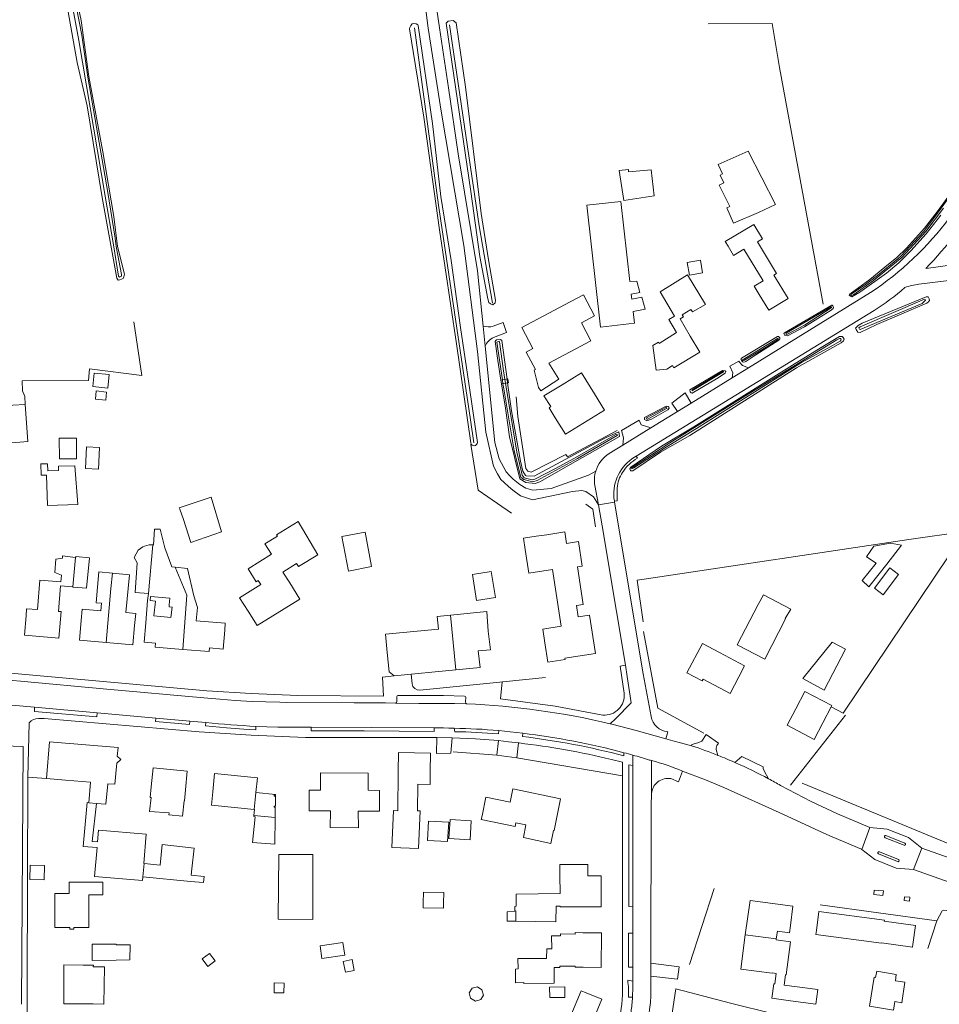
# Model space of a CAD drawing. Extents: x 177628 to 188968, y 384226 to 390673.
# Tile 199 of 256: x 185034 to 185276, y 385147 to 385405. Entities that reach past the tile are written whole.
import ezdxf

# ---------------------------------------------------------------- set-up
doc = ezdxf.new("R2010")
doc.units = 0
for name, color, linetype, lineweight in [('B01_D', 14, 'Continuous', 9), ('B01_F', 14, 'Continuous', 9), ('B01_T', 14, 'Continuous', 9), ('B02_D', 14, 'Continuous', 9), ('B02_F', 14, 'Continuous', 9), ('B02_T', 14, 'Continuous', 9), ('B04_F', 14, 'Continuous', 9), ('B07_D', 14, 'Continuous', 9), ('B11_F', 14, 'Continuous', 9), ('B11_S', 14, 'Continuous', 9), ('B14_F', 14, 'Continuous', 9), ('T01_F', 253, 'Continuous', 9), ('T01_T', 253, 'Continuous', 9), ('T02_F', 253, 'RASTER', 9), ('T03_F', 253, 'Continuous', 9), ('T04_F', 253, 'HAAG', 9), ('T07_F', 253, 'Continuous', 9), ('T09_F', 253, 'Continuous', 9), ('T10_F', 253, 'Continuous', 9), ('T22_F', 253, 'Continuous', 9), ('V00_F', 8, 'Continuous', 9), ('V00_T', 8, 'Continuous', 9), ('V06_F', 8, 'Continuous', 9), ('W01_F', 253, 'Continuous', 9)]:
    doc.layers.add(name, color=color, linetype=linetype, lineweight=lineweight)
doc.linetypes.add('HAAG', pattern='A,4,-1,[5,TOPOCAD.SHX,S=0.35,R=0,X=-0.35,Y=-0.35],-1', length=6)
doc.linetypes.add('RASTER', pattern='A,4,-1,[4,TOPOCAD.SHX,S=0.5,R=0,X=-0.5,Y=0],-1', length=6)

msp = doc.modelspace()

# ---------------------------------------------------------------- linework, layer by layer
at = {"layer": 'B01_D', "linetype": 'Continuous'}
for points in [[(185220.054, 385345.715), (185221.486, 385343.337), (185224.211, 385344.978), (185229.218, 385336.661), (185226.891, 385335.26), (185228.236, 385333.032)], [(185230.165, 385342.945), (185227.765, 385346.925)], [(185184.968, 385306.973), (185181.598, 385312.448), (185176.493, 385309.305)], [(185173.472, 385303.601), (185173.034, 385303.331), (185174.68, 385300.658)], [(185100.207, 385264.865), (185094.018, 385261.023), (185096.119, 385257.638), (185096.677, 385257.984), (185097.359, 385256.884), (185091.778, 385253.424), (185094.003, 385249.886)], [(185166.81, 385266.074), (185167.76, 385259.888), (185173.969, 385260.842), (185176.261, 385245.923), (185171.412, 385245.178), (185171.945, 385241.616)], [(185104.937, 385257.305), (185103.144, 385260.171)], [(185035.72, 385248.7), (185035.867, 385250.534), (185038.747, 385250.3), (185039.376, 385258.052), (185044.888, 385257.605)], [(185044.804, 385256.564), (185044.257, 385249.827), (185044.908, 385249.774), (185044.754, 385247.806)], [(185050.189, 385247.413), (185050.454, 385250.435), (185055.348, 385250.009), (185055.52, 385251.985), (185054.108, 385252.108), (185054.461, 385256.162)], [(185061.917, 385249.547), (185064.522, 385249.321), (185064.238, 385246.129)], [(185217.773, 385239.016), (185224.395, 385235.507), (185222.877, 385232.642)], [(185237.794, 385224.268), (185240.201, 385228.823), (185247.291, 385225.083), (185247.106, 385224.733)], [(185247.106, 385224.733), (185244.899, 385220.543)], [(185133.367, 385197.485), (185133.466, 385207.76)], [(185141.869, 385207.81), (185141.835, 385204.408), (185138.57, 385204.443), (185138.495, 385197.43)], [(185095.607, 385197.842), (185084.383, 385198.982), (185084.744, 385202.451)], [(185095.957, 385201.329), (185095.607, 385197.842)], [(185166.959, 385193.803), (185164.354, 385194.335), (185164.157, 385193.372), (185155.253, 385195.199), (185155.446, 385196.167)], [(185175.924, 385175.764), (185175.924, 385176.536)], [(185181.87, 385172.291), (185175.924, 385172.29), (185175.924, 385172.444)], [(185236.396, 385167.377), (185236.14, 385165.452), (185232.986, 385165.881), (185232.71, 385163.85)], [(185176.033, 385164.653), (185176.036, 385165.136), (185179.888, 385165.115), (185179.89, 385165.482), (185181.87, 385165.468)], [(185232.71, 385163.85), (185232.669, 385163.551)], [(185053.384, 385156.464), (185053.387, 385156.954), (185050.755, 385156.967)], [(185181.955, 385156.378), (185179.938, 385156.393), (185179.94, 385156.666)], [(185178.803, 385143.7), (185181.513, 385150.215), (185182.386, 385149.854)], [(185050.675, 385146.774), (185053.317, 385146.749)]]:
    msp.add_lwpolyline(points, dxfattribs=at)
at = {"layer": 'B01_F', "linetype": 'Continuous'}
for points in [[(185226.788, 385351.406), (185229.074, 385347.688), (185227.765, 385346.925)], [(185210.127, 385322.112), (185207.429, 385326.674), (185208.326, 385327.177), (185207.986, 385327.733), (185210.281, 385329.082), (185210.723, 385328.465), (185214.128, 385330.461), (185209.422, 385338.19)], [(185107.193, 385273.433), (185112.339, 385264.707), (185107.264, 385261.608), (185106.71, 385262.404), (185103.144, 385260.171)], [(185044.804, 385256.564), (185047.996, 385256.247)], [(185067.639, 385252.715), (185067.899, 385254.518)], [(185068.129, 385197.317), (185068.563, 385200.972)], [(185131.804, 385187.874), (185132.224, 385197.522), (185133.367, 385197.485)], [(185138.769, 385187.572), (185139.198, 385197.422), (185138.495, 385197.43)], [(185174.228, 385192.318), (185173.503, 385188.93), (185166.343, 385190.476)], [(185175.924, 385172.444), (185174.887, 385172.424), (185174.864, 385168.321), (185164.303, 385168.492)], [(185176.033, 385164.653), (185173.697, 385164.616)], [(185166.457, 385152.134), (185174.421, 385152.221), (185174.357, 385156.292), (185175.889, 385156.319), (185175.882, 385156.689), (185179.94, 385156.666)]]:
    msp.add_lwpolyline(points, dxfattribs=at)
at = {"layer": 'B01_T', "linetype": 'Continuous'}
for points in [[(185230.165, 385342.945), (185232.781, 385338.595), (185232.081, 385338.174), (185235.816, 385331.964), (185230.721, 385328.9), (185228.236, 385333.032)], [(185210.127, 385322.112), (185212.665, 385317.894), (185205.809, 385313.768), (185205.432, 385314.394), (185203.924, 385313.486), (185201.188, 385313.206), (185200.318, 385319.678)], [(185184.968, 385306.973), (185187.601, 385302.695), (185177.321, 385296.368), (185174.68, 385300.658)], [(185172.418, 385269.985), (185169.649, 385269.567)], [(185172.418, 385269.985), (185177.184, 385270.705), (185177.639, 385267.687), (185180.79, 385268.163), (185181.768, 385261.682), (185180.549, 385261.498), (185181.976, 385251.609), (185180.233, 385251.357), (185180.672, 385248.389), (185183.669, 385248.833), (185185.21, 385238.743), (185177.196, 385237.52), (185177.242, 385237.217), (185172.722, 385236.527), (185171.945, 385241.616)], [(185104.937, 385257.305), (185107.579, 385253.082), (185096.373, 385246.121), (185094.003, 385249.886)], [(185067.168, 385246.831), (185067.639, 385252.715)], [(185068.328, 385252.659), (185069.724, 385252.547)], [(185073.317, 385251.602), (185073.45, 385253.27)], [(185079.735, 385253.898), (185080.697, 385250.904), (185080.413, 385247.347), (185088.017, 385246.741), (185087.872, 385244.907)], [(185157.06, 385244.655), (185156.665, 385249.771), (185147.124, 385248.839)], [(185035.72, 385248.7), (185035.307, 385243.565), (185044.354, 385242.837), (185044.754, 385247.806)], [(185056.765, 385241.651), (185049.739, 385242.264), (185050.189, 385247.413)], [(185067.168, 385246.831), (185066.761, 385241.75), (185069.697, 385241.515), (185069.609, 385240.42), (185076.849, 385239.841)], [(185147.124, 385248.839), (185143.69, 385248.503), (185144.014, 385245.197), (185130.113, 385243.838), (185130.53, 385239.005)], [(185064.238, 385246.129), (185063.794, 385241.038), (185056.765, 385241.651)], [(185076.849, 385239.841), (185083.777, 385239.287), (185083.852, 385240.227), (185087.474, 385239.938), (185087.872, 385244.907)], [(185148.562, 385234.492), (185154.97, 385235.13), (185154.465, 385239.46), (185157.63, 385239.76), (185157.06, 385244.655)], [(185217.773, 385239.016), (185213.306, 385241.385), (185209.243, 385233.722), (185213.279, 385231.582), (185213.522, 385232.04), (185220.575, 385228.301), (185222.877, 385232.642)], [(185132.36, 385232.88), (185131.08, 385233.95), (185130.53, 385239.005)], [(185148.562, 385234.492), (185132.36, 385232.88)], [(185237.794, 385224.268), (185235.518, 385219.949), (185242.615, 385216.209), (185244.899, 385220.543)], [(185059.676, 385211.823), (185059.867, 385214.071), (185041.907, 385215.599), (185041.093, 385205.969)], [(185133.466, 385207.76), (185133.519, 385212.74), (185141.921, 385212.65), (185141.869, 385207.81)], [(185059.522, 385210.011), (185060.593, 385210.914), (185059.676, 385211.823)], [(185059.443, 385209.089), (185059.023, 385204.427), (185057.161, 385204.588), (185056.693, 385199.18), (185054.242, 385199.394)], [(185059.443, 385209.089), (185059.522, 385210.011)], [(185077.579, 385202.993), (185078.057, 385207.867), (185069.088, 385208.746), (185068.6, 385203.773)], [(185041.093, 385205.969), (185046.075, 385205.548)], [(185052.211, 385199.571), (185052.681, 385204.958), (185046.075, 385205.548)], [(185096.053, 385202.277), (185096.448, 385206.174), (185085.236, 385207.31), (185084.744, 385202.451)], [(185110.021, 385197.448), (185110.044, 385202.92), (185113.049, 385202.909), (185113.064, 385207.405), (185125.575, 385207.356), (185125.557, 385202.856), (185128.567, 385202.844), (185128.546, 385197.376), (185122.936, 385197.398)], [(185068.563, 385200.972), (185068.338, 385200.994), (185068.6, 385203.773)], [(185077.579, 385202.993), (185077.308, 385200.114), (185077.208, 385200.123), (185076.817, 385196.091), (185073.213, 385196.441), (185073.26, 385196.929)], [(185155.446, 385196.167), (185156.454, 385201.089), (185162.854, 385199.779), (185163.557, 385203.215), (185176.079, 385200.651), (185174.367, 385192.29), (185174.228, 385192.318)], [(185095.957, 385201.329), (185096.053, 385202.277)], [(185101.141, 385195.748), (185101.218, 385201.756), (185096.053, 385202.277)], [(185101.18, 385201.297), (185101.187, 385201.621), (185100.854, 385201.625), (185100.846, 385201.329), (185101.18, 385201.297)], [(185095.607, 385197.842), (185095.667, 385197.836), (185095.522, 385196.269)], [(185100.828, 385198.396), (185101.155, 385198.392), (185101.159, 385198.718), (185100.831, 385198.721), (185100.828, 385198.396)], [(185115.636, 385197.426), (185110.021, 385197.448)], [(185101.141, 385195.748), (185101.078, 385188.745), (185095.175, 385189.168), (185095.856, 385195.927), (185095.505, 385195.962), (185095.522, 385196.269)], [(185101.141, 385195.748), (185095.522, 385196.269)], [(185054.74, 385192.36), (185054.484, 385189.308)], [(185054.74, 385192.36), (185067.302, 385191.307)], [(185066.66, 385183.651), (185067.302, 385191.307)], [(185054.364, 385187.872), (185053.721, 385180.206), (185066.283, 385179.153), (185066.365, 385180.13)], [(185178.255, 385183.366), (185175.881, 385183.367)], [(185181.87, 385172.291), (185186.759, 385172.289), (185186.762, 385180.369), (185183.25, 385180.37), (185183.251, 385183.364), (185178.255, 385183.366)], [(185175.903, 385179.82), (185175.924, 385176.536)], [(185047.069, 385178.709), (185047.047, 385175.718), (185043.32, 385175.759), (185043.282, 385166.841), (185047.182, 385166.824), (185047.18, 385166.394), (185048.27, 385166.39), (185048.272, 385166.82), (185052.192, 385166.803), (185052.229, 385175.393), (185055.858, 385175.377), (185055.873, 385178.697), (185047.069, 385178.709)], [(185236.396, 385167.377), (185237.082, 385172.421), (185225.804, 385173.955), (185224.574, 385164.906)], [(185181.955, 385156.378), (185186.766, 385156.347), (185186.824, 385165.436), (185181.87, 385165.468)], [(185224.574, 385164.906), (185223.353, 385155.929), (185231.607, 385154.807), (185231.622, 385154.916), (185232.712, 385154.768), (185232.337, 385152.013), (185232.03, 385152.055), (185231.512, 385148.24), (185236.466, 385147.567)], [(185232.669, 385163.551), (185236.432, 385163.074), (185235.332, 385154.386), (185235.114, 385154.414), (185234.764, 385151.653), (185243.641, 385150.529), (185243.129, 385146.703), (185236.466, 385147.567)], [(185050.755, 385156.967), (185045.667, 385156.998), (185045.604, 385146.805), (185050.675, 385146.774)], [(185182.386, 385149.854), (185186.909, 385147.971), (185184.197, 385141.455)]]:
    msp.add_lwpolyline(points, dxfattribs=at)
at = {"layer": 'B02_D', "linetype": 'Continuous'}
for points in [[(185194.246, 385336.438), (185191.874, 385357.49), (185182.927, 385356.482), (185186.531, 385324.493), (185195.478, 385325.501), (185195.13, 385328.591)], [(185220.507, 385356.198), (185219.705, 385355.857), (185221.444, 385351.773), (185228.002, 385354.565)], [(185194.768, 385331.804), (185194.617, 385333.141)], [(185178.616, 385331.13), (185165.902, 385324.378)], [(185173.021, 385315.043), (185184.049, 385320.9), (185181.536, 385325.631)], [(185167.062, 385317.935), (185169.507, 385313.332)], [(185048.051, 385256.242), (185051.605, 385255.905), (185052.366, 385263.928), (185048.812, 385264.265), (185048.784, 385263.968)], [(185067.899, 385254.518), (185064.386, 385254.762), (185064.933, 385262.628)], [(185158.951, 385253.475), (185154.018, 385252.692), (185152.934, 385259.519), (185157.868, 385260.302), (185158.951, 385253.475)], [(185059.348, 385162.298), (185059.347, 385162.487), (185053.053, 385162.445), (185053.081, 385158.182), (185059.375, 385158.223)]]:
    msp.add_lwpolyline(points, dxfattribs=at)
at = {"layer": 'B02_F', "linetype": 'Continuous'}
for points in [[(185209.875, 385338.169), (185213.324, 385338.733), (185212.783, 385342.029)], [(185047.996, 385256.247), (185048.051, 385256.242)], [(185227.949, 385251.654), (185229.312, 385254.22), (185236.49, 385250.435)], [(185250.915, 385239.927), (185245.279, 385229.162), (185239.684, 385232.189), (185247.354, 385241.77)], [(185141.159, 385189.673), (185141.377, 385194.781), (185146.7, 385194.453), (185146.387, 385189.439)], [(185040.496, 385179.369), (185036.718, 385179.447), (185036.787, 385183.2), (185040.565, 385183.122), (185040.496, 385179.369)], [(185164.303, 385168.492), (185162.079, 385168.528)], [(185177.223, 385148.414), (185177.217, 385151.251), (185173.162, 385151.177)]]:
    msp.add_lwpolyline(points, dxfattribs=at)
at = {"layer": 'B02_T', "linetype": 'Continuous'}
for points in [[(185227.949, 385251.654), (185222.432, 385241.065), (185229.669, 385237.316), (185235.153, 385247.903), (185235.032, 385247.966)], [(185070.922, 385183.181), (185071.451, 385188.635), (185079.846, 385187.643), (185079.258, 385182.269)], [(185258.399, 385176.671), (185258.291, 385175.492), (185260.72, 385175.27), (185260.828, 385176.454), (185258.399, 385176.671)], [(185266.25, 385173.903), (185266.349, 385174.912), (185267.771, 385174.788), (185267.683, 385173.777), (185266.25, 385173.903)], [(185268.574, 385162.407), (185269.245, 385167.383), (185261.058, 385168.487), (185261.095, 385168.763), (185243.913, 385171.058), (185243.248, 385166.079)], [(185260.288, 385162.707), (185243.106, 385164.997), (185243.248, 385166.079)], [(185268.574, 385162.407), (185268.475, 385161.675), (185260.297, 385162.777), (185260.288, 385162.707)]]:
    msp.add_lwpolyline(points, dxfattribs=at)
at = {"layer": 'B04_F', "linetype": 'Continuous'}
for points in [[(185160.383, 385310.601), (185162.244, 385310.893), (185162.409, 385309.858), (185160.548, 385309.566)], [(185160.548, 385309.566), (185160.383, 385310.601)]]:
    msp.add_lwpolyline(points, dxfattribs=at)
at = {"layer": 'B07_D', "linetype": 'Continuous'}
for points in [[(185067.899, 385254.518), (185069.019, 385267.331)], [(185047.996, 385256.247), (185048.735, 385263.975)], [(185056.765, 385241.651), (185057.998, 385255.855), (185058.393, 385259.884)], [(185074.87, 385261.431), (185077.905, 385254.087), (185076.849, 385239.841)], [(185148.562, 385234.492), (185147.124, 385248.839)], [(185052.211, 385199.571), (185054.242, 385199.394)], [(185066.414, 385180.125), (185066.736, 385183.643)], [(185164.303, 385168.492), (185164.346, 385171.165), (185164.095, 385171.143)], [(185224.574, 385164.906), (185232.71, 385163.85)]]:
    msp.add_lwpolyline(points, dxfattribs=at)
at = {"layer": 'B11_F', "linetype": 'Continuous'}
for points in [[(185176.493, 385309.305), (185171.681, 385306.435)], [(185173.472, 385303.601), (185171.681, 385306.435)], [(185166.358, 385269.07), (185169.649, 385269.567)], [(185166.81, 385266.074), (185166.358, 385269.07)], [(185122.936, 385197.398), (185123.014, 385193.007), (185115.58, 385193.098), (185115.636, 385197.426)], [(185164.095, 385171.143), (185164.065, 385172.334), (185164.366, 385172.397), (185164.448, 385175.612), (185175.924, 385175.764)]]:
    msp.add_lwpolyline(points, dxfattribs=at)
at = {"layer": 'B11_S', "linetype": 'Continuous'}
for points in [[(185226.788, 385351.406), (185219.275, 385347.005), (185220.054, 385345.715)], [(185200.318, 385319.678), (185201.814, 385320.503), (185201.995, 385320.226), (185206.519, 385323.06), (185204.531, 385326.47), (185206.01, 385327.383), (185202.222, 385333.777), (185209.422, 385338.19)], [(185107.193, 385273.433), (185101.516, 385269.926), (185101.736, 385269.562), (185098.378, 385267.56), (185100.207, 385264.865)], [(185069.019, 385267.331), (185069.197, 385267.338), (185069.455, 385271.404), (185070.893, 385271.402), (185072.181, 385266.557), (185074.025, 385261.519), (185074.87, 385261.431)], [(185044.888, 385257.605), (185045.034, 385259.343), (185043.283, 385260.08), (185043.548, 385263.509), (185045.296, 385263.858), (185045.322, 385264.439), (185048.735, 385263.975)], [(185058.393, 385259.884), (185054.814, 385260.213), (185054.461, 385256.162)], [(185061.917, 385249.547), (185062.863, 385259.472), (185058.393, 385259.884)], [(185074.87, 385261.431), (185078.088, 385261.096), (185079.735, 385253.898)], [(185073.45, 385253.27), (185068.374, 385253.733), (185068.328, 385252.659)], [(185073.317, 385251.602), (185073.261, 385251.035), (185074.078, 385250.937), (185073.709, 385248.207), (185069.292, 385248.65), (185069.724, 385252.547)], [(185054.364, 385187.872), (185050.706, 385188.082), (185051.759, 385199.61), (185052.211, 385199.571)], [(185054.242, 385199.394), (185053.115, 385189.441), (185054.484, 385189.308)], [(185073.26, 385196.929), (185068.129, 385197.317)], [(185166.343, 385190.476), (185166.959, 385193.803)], [(185131.804, 385187.874), (185138.769, 385187.572)], [(185066.736, 385183.643), (185066.66, 385183.651)], [(185175.881, 385183.367), (185175.903, 385179.82)], [(185066.414, 385180.125), (185066.365, 385180.13)], [(185173.697, 385164.616), (185173.771, 385161.226), (185172.435, 385161.221), (185172.402, 385158.651), (185164.863, 385158.67), (185164.905, 385155.953), (185164.266, 385155.924), (185164.233, 385152.294), (185166.462, 385152.376), (185166.457, 385152.134)], [(185053.384, 385156.464), (185056.324, 385156.479), (185056.161, 385146.726), (185053.317, 385146.749)]]:
    msp.add_lwpolyline(points, dxfattribs=at)
at = {"layer": 'B14_F', "linetype": 'Continuous'}
for points in [[(185228.002, 385354.565), (185232.486, 385356.666), (185225.344, 385370.673), (185217.422, 385367.159), (185218.62, 385364.719), (185218.001, 385364.39), (185218.974, 385362.398), (185217.709, 385361.728), (185220.507, 385356.198)], [(185192.655, 385357.773), (185191.477, 385365.639), (185193.876, 385365.846), (185193.938, 385365.229), (185199.854, 385365.811), (185200.677, 385359.005), (185192.655, 385357.773)], [(185212.783, 385342.029), (185209.334, 385341.464), (185209.875, 385338.169)], [(185194.246, 385336.438), (185196.106, 385336.536), (185196.898, 385333.616), (185194.617, 385333.141)], [(185181.536, 385325.631), (185184.986, 385327.463), (185182.065, 385332.962), (185178.616, 385331.13)], [(185194.768, 385331.804), (185197.413, 385332.374), (185198.249, 385329.207), (185195.13, 385328.591)], [(185167.062, 385317.935), (185168.807, 385318.859), (185165.902, 385324.378)], [(185173.021, 385315.043), (185175.582, 385310.81)], [(185053.642, 385312.439), (185053.254, 385308.915), (185057.189, 385308.482), (185057.577, 385312.006), (185053.642, 385312.439)], [(185170.844, 385307.761), (185170.282, 385308.65), (185169.153, 385313.162), (185169.507, 385313.332)], [(185175.582, 385310.81), (185170.844, 385307.761)], [(185056.628, 385305.268), (185056.878, 385307.422), (185054.172, 385307.736), (185053.922, 385305.582), (185056.628, 385305.268)], [(185035.486, 385304.169), (185036.163, 385294.416), (185020.074, 385293.166), (185020.474, 385288.16), (185014.988, 385287.575), (185014.356, 385295.089), (185013.587, 385302.616), (185018.81, 385302.899)], [(185025.683, 385303.644), (185035.486, 385304.169)], [(185048.973, 385295.325), (185044.446, 385295.339), (185044.466, 385289.899), (185048.993, 385289.885), (185048.973, 385295.325)], [(185051.361, 385287.381), (185054.754, 385287.218), (185055.026, 385292.879), (185051.634, 385293.043), (185051.361, 385287.381)], [(185049.318, 385277.938), (185048.553, 385288.096), (185044.207, 385287.937), (185044.246, 385286.872), (185041.433, 385286.768), (185041.365, 385288.612), (185039.612, 385288.547), (185039.72, 385285.602), (185041.088, 385285.652)], [(185049.318, 385277.938), (185041.382, 385277.647), (185041.088, 385285.652)], [(185077.055, 385273.949), (185078.953, 385267.887), (185086.996, 385270.736), (185084.369, 385279.832), (185075.95, 385277.071), (185076.105, 385276.648)], [(185077.055, 385273.949), (185076.105, 385276.648)], [(185126.449, 385261.586), (185124.736, 385270.62), (185118.676, 385269.471), (185120.388, 385260.437), (185126.449, 385261.586)], [(185064.933, 385262.628), (185064.104, 385264.026), (185065.169, 385265.945), (185066.389, 385266.805), (185066.814, 385266.994), (185068.015, 385267.291), (185069.019, 385267.331)], [(185257.028, 385256.291), (185255.261, 385257.912), (185258.89, 385262.496), (185256.373, 385264.133), (185258.298, 385266.925), (185262.684, 385267.742), (185265.543, 385267.216), (185261.77, 385262.2), (185257.028, 385256.291)], [(185048.735, 385263.975), (185048.784, 385263.968)], [(185258.452, 385255.954), (185260.725, 385254.227), (185264.764, 385259.542), (185262.491, 385261.269), (185258.452, 385255.954)], [(185235.032, 385247.966), (185236.49, 385250.435)], [(185247.354, 385241.77), (185250.915, 385239.927)], [(185147.056, 385195.208), (185146.743, 385190.237), (185152.304, 385189.887), (185152.618, 385194.858), (185147.056, 385195.208)], [(185141.159, 385189.673), (185146.387, 385189.439)], [(185102.112, 385186.034), (185101.913, 385168.982), (185110.995, 385168.913), (185111.034, 385186.003), (185102.112, 385186.034)], [(185070.922, 385183.181), (185066.736, 385183.643)], [(185079.258, 385182.269), (185079.046, 385180.545)], [(185078.893, 385178.938), (185066.414, 385180.125)], [(185079.046, 385180.545), (185082.512, 385180.177), (185082.3, 385178.614), (185078.893, 385178.938)], [(185139.999, 385173.349), (185140.063, 385176.068), (185145.381, 385175.979), (185145.317, 385173.26)], [(185145.317, 385173.26), (185145.286, 385171.933), (185139.977, 385172.022), (185139.999, 385173.349)], [(185162.079, 385168.528), (185162.02, 385170.965), (185164.095, 385171.143)], [(185059.375, 385158.223), (185062.997, 385158.341), (185063.084, 385162.288), (185059.348, 385162.298)], [(185119.382, 385159.539), (185118.889, 385162.849), (185112.911, 385161.977), (185113.404, 385158.667), (185119.382, 385159.539)], [(185083.414, 385156.618), (185081.972, 385158.57), (185083.908, 385160.001), (185085.35, 385158.049), (185083.414, 385156.618)], [(185119.621, 385155.137), (185121.852, 385155.535), (185121.34, 385158.42), (185119.021, 385157.928), (185119.621, 385155.137)], [(185257.205, 385146.209), (185263.472, 385145.14), (185263.801, 385147.384), (185265.681, 385147.049), (185266.464, 385152.438), (185263.982, 385152.8), (185264.195, 385154.478), (185259.098, 385155.362), (185258.76, 385153.669), (185258.429, 385153.751), (185257.205, 385146.209)], [(185103.448, 385149.665), (185103.485, 385152.185), (185100.824, 385152.27), (185100.846, 385149.644)], [(185153.699, 385147.516), (185152.426, 385148.243), (185152.088, 385149.651), (185152.856, 385150.896), (185154.272, 385151.264), (185155.399, 385150.48), (185155.813, 385149.052), (185155.159, 385147.896), (185153.699, 385147.516)], [(185173.162, 385151.177), (185173.242, 385148.427)], [(185103.448, 385149.665), (185100.846, 385149.644)], [(185173.242, 385148.427), (185177.223, 385148.414)]]:
    msp.add_lwpolyline(points, dxfattribs=at)
at = {"layer": 'T01_F', "linetype": 'Continuous'}
msp.add_lwpolyline([(185041.093, 385205.969), (185036.213, 385206.325)], dxfattribs=at)
at = {"layer": 'T01_T', "linetype": 'Continuous'}
msp.add_lwpolyline([(185036.115, 385179.204), (185036.213, 385206.325)], dxfattribs=at)
at = {"layer": 'T02_F', "linetype": 'RASTER'}
for points in [[(185250.913, 385222.555), (185236.422, 385204.231)], [(185239.487, 385204.698), (185290.502, 385183.636)]]:
    msp.add_lwpolyline(points, dxfattribs=at)
at = {"layer": 'T03_F', "linetype": 'Continuous'}
for points in [[(185035.486, 385304.169), (185035.383, 385306.273), (185034.782, 385307.73), (185034.693, 385310.393), (185052.143, 385310.431), (185052.362, 385313.541), (185066.079, 385311.775)], [(185152.536, 385293.702), (185154.452, 385281.64), (185163.174, 385275.595)], [(185198.61, 385258.418), (185267.526, 385268.748)], [(185160.932, 385231.352), (185172.09, 385232.516)], [(185274.892, 385168.55), (185276.301, 385171.166), (185276.683, 385171.385), (185282.879, 385170.565), (185294.642, 385168.586), (185303.712, 385167.471), (185325.127, 385164.098), (185334.394, 385162.604)], [(185259.93, 385138.211), (185236.326, 385143.193), (185231.964, 385144.167), (185220.686, 385146.995), (185206.36, 385150.716), (185201.272, 385116.928), (185195.316, 385087.27)]]:
    msp.add_lwpolyline(points, dxfattribs=at)
at = {"layer": 'T04_F', "linetype": 'HAAG'}
for points in [[(185231.665, 385404.198), (185214.821, 385404.089)], [(185244.98, 385330.49), (185239.425, 385360.89), (185233.549, 385392.654), (185231.665, 385404.198)], [(185066.079, 385311.775), (185064, 385325.92)], [(185190.963, 385297.327), (185177.892, 385290.417), (185177.419, 385290.995), (185168.388, 385286.359), (185167.433, 385286.639), (185166.952, 385287.364), (185164.867, 385301.037), (185164.443, 385306.16)], [(185185.23, 385272.021), (185184.507, 385276.654), (185182.69, 385278.02)], [(185267.526, 385268.748), (185282.324, 385270.817), (185250.234, 385223.151), (185247.106, 385224.733)], [(185197.713, 385247.129), (185196.22, 385258.033), (185198.61, 385258.418)], [(185213.694, 385217.832), (185201.581, 385224.408), (185197.845, 385244.566)], [(185159.336, 385212.067), (185147.846, 385212.94)], [(185164.579, 385211.347), (185192.293, 385206.638)], [(185209.953, 385157.082), (185216.352, 385177.089)], [(185244.19, 385172.788), (185274.892, 385168.55)], [(185274.892, 385168.55), (185272.512, 385161.353)]]:
    msp.add_lwpolyline(points, dxfattribs=at)
at = {"layer": 'T07_F', "linetype": 'Continuous'}
for points in [[(185137.685, 385403.071), (185144.045, 385356.52), (185152.426, 385300.145), (185153.31, 385294.138)], [(185158.214, 385330.79), (185154.682, 385351.124), (185146.93, 385403.837)]]:
    msp.add_lwpolyline(points, dxfattribs=at)
at = {"layer": 'T09_F', "linetype": 'Continuous'}
for points in [[(185044.409, 385432.612), (185050.158, 385404.973), (185052.243, 385390.322), (185055.841, 385370.507), (185058.739, 385353.575), (185059.772, 385345.665), (185061.544, 385338.38), (185061.43, 385337.733), (185061.178, 385337.257), (185060.359, 385336.899), (185059.915, 385336.836), (185059.571, 385337.371), (185055.728, 385358.562), (185051.744, 385382.605), (185049.153, 385393.971), (185043.936, 385423.128)], [(185154.27, 385294.223), (185152.283, 385307.927), (185149.834, 385324.381), (185147.35, 385341.986), (185144.651, 385358.778), (185142.41, 385377.997), (185138.683, 385403.659), (185138.586, 385403.851), (185138.125, 385404.163), (185137.472, 385404.186), (185137.088, 385404.089), (185136.732, 385403.653), (185136.484, 385403.159), (185136.415, 385402.788), (185140.191, 385379.665), (185144.309, 385350.018), (185148.761, 385320.059), (185152.484, 385294.064)], [(185151.061, 385387.563), (185148.649, 385404.412), (185147.857, 385404.981), (185146.525, 385404.842), (185145.996, 385404.312), (185152.503, 385360.106), (185154.857, 385343.063), (185156.925, 385331.907), (185157.201, 385330.996), (185157.667, 385330.576), (185158.245, 385330.383), (185158.925, 385330.831), (185158.971, 385331.544), (185157.166, 385342.198), (185155.195, 385354.328)], [(185275.897, 385353.907), (185272.023, 385348.953), (185268.01, 385344.561), (185264.897, 385341.393), (185261.641, 385338.644), (185254.615, 385333.624), (185252.577, 385332.433), (185251.863, 385332.862), (185251.902, 385333.08), (185252.448, 385333.513), (185257.284, 385336.961), (185261.168, 385340.19), (185264.313, 385342.734), (185266.882, 385345.22), (185271.586, 385350.454), (185274.925, 385354.786), (185279.63, 385361.251)], [(185259.131, 385325.15), (185254.747, 385323.115), (185254.134, 385323.198), (185253.648, 385323.855), (185253.502, 385324.185), (185253.556, 385324.281), (185254.238, 385324.913), (185255.235, 385325.528), (185272.081, 385332.404), (185272.545, 385332.43), (185272.885, 385331.951), (185272.94, 385331.438), (185272.678, 385331.135), (185272.215, 385330.804), (185259.131, 385325.15)], [(185240.12, 385324.553), (185235.67, 385322.197), (185234.948, 385322.317), (185234.733, 385322.596), (185234.714, 385322.781), (185234.87, 385323.023), (185247.246, 385330.252), (185247.401, 385330.21), (185247.574, 385330.059), (185247.674, 385329.866), (185247.692, 385329.626), (185247.621, 385329.389), (185247.086, 385328.974), (185240.12, 385324.553)], [(185238.006, 385313.817), (185249.746, 385320.334), (185250.359, 385320.859), (185250.492, 385321.349), (185250.222, 385321.782), (185250.004, 385322.049), (185249.732, 385322.067), (185249.303, 385322.017), (185244.453, 385319.126), (185236.92, 385314.457), (185211.065, 385298.278), (185202.54, 385293.214), (185194.471, 385287.737), (185194.277, 385287.277), (185194.447, 385286.83), (185194.545, 385286.734), (185195.009, 385286.761), (185202.292, 385291.635), (185210.017, 385296.044), (185238.006, 385313.817)], [(185227.371, 385317.176), (185224.722, 385315.417), (185224.499, 385315.333), (185223.967, 385315.311), (185223.719, 385315.44), (185223.41, 385316.036), (185223.455, 385316.203), (185223.61, 385316.314), (185233.045, 385322.009), (185233.266, 385322.004), (185233.595, 385321.638), (185233.656, 385321.456), (185233.363, 385321.037), (185227.371, 385317.176)], [(185160.383, 385310.601), (185159.588, 385315.708), (185158.918, 385320.69), (185159.032, 385320.984), (185159.282, 385321.193), (185160.306, 385321.268), (185160.638, 385320.936), (185162.009, 385310.856)], [(185217.033, 385310.952), (185219.307, 385312.397), (185219.441, 385312.714), (185219.463, 385312.846), (185219.324, 385313.05), (185218.607, 385313.085), (185210.047, 385307.99), (185210.08, 385307.476), (185210.328, 385307.215), (185210.652, 385307.162), (185217.033, 385310.952)], [(185162.15, 385309.817), (185163.148, 385302.479), (185165.531, 385289.271), (185166.124, 385286.683), (185166.84, 385285.548), (185167.038, 385285.411), (185169.157, 385285.342), (185187.897, 385295.405), (185191.387, 385297.026), (185191.5, 385295.785), (185181.858, 385290.221), (185170.636, 385283.883), (185169.379, 385283.38), (185166.974, 385283.644), (185165.364, 385284.647), (185162.637, 385295.665), (185161.573, 385303.175), (185160.548, 385309.566)], [(185162.009, 385310.856), (185162.15, 385309.817)], [(185199.928, 385300.314), (185198.69, 385299.854), (185198.119, 385300.223), (185198.065, 385300.736), (185203.822, 385303.755), (185204.303, 385303.618), (185204.456, 385303.466), (185204.55, 385303.226), (185204.269, 385302.728), (185199.928, 385300.314)]]:
    msp.add_lwpolyline(points, dxfattribs=at)
at = {"layer": 'T09_F', "linetype": 'Continuous', "extrusion": (0, 0, -1)}
msp.add_arc((-185153.369, 385294.238), 0.902, 180.96798, 348.85724, dxfattribs=at)
at = {"layer": 'T10_F', "linetype": 'Continuous'}
msp.add_lwpolyline([(185155.195, 385354.328), (185151.061, 385387.563)], dxfattribs=at)
at = {"layer": 'T22_F', "linetype": 'Continuous'}
for points in [[(185220.532, 385314.231), (185222.895, 385315.542)], [(185208.749, 385307.217), (185205.251, 385304.505)], [(185196.701, 385300.021), (185192.062, 385297.34)], [(185214.31, 385217.47), (185217.527, 385215.263)], [(185143.476, 385212.494), (185147.282, 385212.617)], [(185159.336, 385212.067), (185164.579, 385211.347)], [(185223.645, 385211.723), (185229.27, 385208.989)], [(185206.742, 385153.254), (185207.237, 385156.538)]]:
    msp.add_lwpolyline(points, dxfattribs=at)
at = {"layer": 'V00_F', "linetype": 'Continuous'}
for points in [[(185220.532, 385314.231), (185221.262, 385312.453), (185221.099, 385311.164)], [(185225.393, 385313.811), (185223.838, 385314.453), (185223.016, 385315.277), (185222.895, 385315.542)], [(185210.354, 385304.541), (185208.749, 385307.217)], [(185205.251, 385304.505), (185206.745, 385302.316)], [(185199.757, 385298.008), (185197.219, 385298.829), (185196.701, 385300.021)], [(185192.062, 385297.34), (185192.561, 385295.374), (185192.37, 385293.455)], [(185196.227, 385290.086), (185195.899, 385290.584)], [(185190.201, 385278.798), (185190.885, 385278.886), (185190.926, 385282.228)], [(185143.555, 385216.707), (185143.476, 385212.494)], [(185147.582, 385216.662), (185147.282, 385212.617)], [(185159.792, 385215.909), (185159.336, 385212.067)], [(185165.012, 385215.302), (185164.579, 385211.347)], [(185214.31, 385217.47), (185213.135, 385215.753), (185212.121, 385215.317), (185210.552, 385214.872), (185210.418, 385214.573)], [(185034.965, 385214.401), (185029.747, 385214.565), (185029.77, 385213.588)], [(185217.4, 385212.021), (185216.921, 385213.567), (185216.94, 385213.93), (185217.116, 385214.656), (185217.527, 385215.263)], [(185192.286, 385210.215), (185189.396, 385210.981)], [(185221.818, 385210.171), (185223.645, 385211.723)], [(185230.674, 385205.878), (185229.495, 385207.927), (185229.28, 385208.571), (185229.27, 385208.989)], [(185255.182, 385187.325), (185257.31, 385193.114)], [(185270.889, 385187.701), (185268.694, 385182.015)], [(185207.237, 385156.538), (185199.798, 385157.499)], [(185199.792, 385154.039), (185206.742, 385153.254)]]:
    msp.add_lwpolyline(points, dxfattribs=at)
at = {"layer": 'V00_F', "linetype": 'Continuous', "extrusion": (0, 0, -1)}
for centre, radius, start, end in [((-185201.847, 385280.404), 11.195, 31.93219, 59.86706), ((-185199.389, 385281.589), 8.487, 4.31574, 33.91639)]:
    msp.add_arc(centre, radius, start, end, dxfattribs=at)
at = {"layer": 'V00_T', "linetype": 'Continuous'}
for points in [[(185292.789, 385342.953), (185288.96, 385342.28), (185272.014, 385339.921)], [(185311.062, 385340.75), (185270.15, 385335.735)], [(185257.443, 385333.568), (185225.393, 385313.811)], [(185258.363, 385328.876), (185195.899, 385290.584)], [(185225.393, 385313.811), (185221.099, 385311.164)], [(185221.099, 385311.164), (185210.354, 385304.541)], [(185210.354, 385304.541), (185206.745, 385302.316)], [(185206.745, 385302.316), (185199.757, 385298.008)], [(185199.757, 385298.008), (185192.37, 385293.455)], [(185192.37, 385293.455), (185188.865, 385291.294)], [(185195.899, 385290.584), (185195.448, 385290.308)], [(185185.062, 385282.899), (185186.04, 385277.85)], [(185186.04, 385277.85), (185186.509, 385277.922)], [(185186.975, 385272.275), (185186.04, 385277.85)], [(185190.243, 385278.547), (185186.509, 385277.922)], [(185190.201, 385278.798), (185190.057, 385279.657)], [(185190.243, 385278.547), (185190.201, 385278.798)], [(185197.795, 385233.465), (185190.243, 385278.547)], [(185190.74, 385249.829), (185186.975, 385272.275)], [(185193.07, 385235.715), (185190.74, 385249.829)], [(185132.36, 385232.88), (185129.32, 385232.57), (185129.54, 385227.61), (185107.07, 385227.73), (185094.83, 385228.25), (185083.15, 385228.96), (184988.806, 385237.476), (184976.306, 385238.538)], [(185132.748, 385225.749), (185130.094, 385225.798), (185121.898, 385225.842), (185103.987, 385225.948), (185102.338, 385225.969), (185098.696, 385226.068), (185095.08, 385226.156), (185090.627, 385226.468), (185086.621, 385226.791), (185082.384, 385227.174), (185056.918, 385229.457), (185034.223, 385231.484), (185010.029, 385233.65), (184975.51, 385236.77)], [(185192.763, 385228.326), (185191.686, 385235.498), (185193.07, 385235.715)], [(185193.509, 385232.699), (185193.07, 385235.715)], [(185199.825, 385222.235), (185197.795, 385233.465)], [(185136.84, 385233.326), (185137.093, 385230.81)], [(185139.1, 385229.169), (185160.09, 385231.26)], [(185187.199, 385222.595), (185174.655, 385224.987), (185160.268, 385226.906), (185160.689, 385231.327), (185160.09, 385231.26)], [(185193.509, 385232.699), (185194.634, 385225.792), (185190.551, 385221.749)], [(185012.001, 385226.975), (185026.938, 385225.646), (185037.981, 385224.656)], [(185151.385, 385225.558), (185148.196, 385225.626), (185145.26, 385225.66), (185138.88, 385225.692), (185132.748, 385225.749)], [(185133.062, 385227.531), (185133.083, 385226.21)], [(185150.878, 385227.602), (185145.35, 385227.728), (185138.878, 385227.754), (185133.315, 385227.781)], [(185151.102, 385226.075), (185151.181, 385227.348)], [(185054.393, 385223.219), (185054.316, 385222.158), (185037.909, 385223.562), (185037.981, 385224.656)], [(185037.981, 385224.656), (185054.393, 385223.219)], [(185054.393, 385223.219), (185069.786, 385221.817)], [(185036.518, 385220.568), (185036.213, 385206.325)], [(185040.473, 385221.709), (185039.012, 385221.735)], [(185143.555, 385216.707), (185109.08, 385216.68), (185094.83, 385217.31), (185081.2, 385218.19), (185040.473, 385221.709)], [(185078.726, 385221.034), (185078.634, 385220.103), (185069.707, 385220.882), (185069.786, 385221.817)], [(185069.786, 385221.817), (185078.726, 385221.034)], [(185078.726, 385221.034), (185082.938, 385220.65)], [(185096.084, 385219.644), (185096.032, 385218.742), (185092.946, 385218.883), (185088.308, 385219.22), (185082.866, 385219.744), (185082.938, 385220.65)], [(185189.126, 385220.338), (185190.551, 385221.749)], [(185096.084, 385219.644), (185098.95, 385219.52), (185101.818, 385219.463), (185106.213, 385219.409), (185110.609, 385219.411)], [(185142.902, 385219.257), (185142.891, 385218.339), (185124.524, 385218.46), (185110.569, 385218.51), (185110.609, 385219.411)], [(185110.609, 385219.411), (185126.415, 385219.334), (185142.902, 385219.257)], [(185142.902, 385219.257), (185144.116, 385219.245), (185145.329, 385219.223), (185146.739, 385219.191), (185148.149, 385219.149)], [(185148.305, 385218.241), (185148.149, 385219.149)], [(185159.813, 385218.534), (185159.736, 385217.656)], [(185159.813, 385218.534), (185161.336, 385218.406), (185162.856, 385218.243), (185164.508, 385218.054), (185166.157, 385217.845)], [(185189.543, 385220.24), (185189.335, 385220.289), (185189.126, 385220.338)], [(185203.701, 385216.41), (185195.898, 385218.522), (185189.543, 385220.24)], [(185203.701, 385216.41), (185204.187, 385218.173)], [(185143.555, 385216.707), (185147.582, 385216.662)], [(185147.582, 385216.662), (185153.694, 385216.401), (185159.792, 385215.909)], [(185159.792, 385215.909), (185162.405, 385215.627), (185165.012, 385215.302)], [(185165.012, 385215.302), (185165.176, 385215.28)], [(185166.043, 385216.979), (185166.157, 385217.845)], [(185210.408, 385214.577), (185207.566, 385215.342), (185205.57, 385215.885), (185203.701, 385216.41)], [(185034.556, 385146.658), (185034.965, 385214.401)], [(185192.716, 385212.727), (185192.658, 385211.904)], [(185192.293, 385206.638), (185192.286, 385210.215)], [(185195.04, 385212.095), (185195.046, 385209.367)], [(185199.91, 385210.688), (185199.916, 385207.952)], [(185195.027, 385172.277), (185193.946, 385172.339), (185193.983, 385209.561), (185195.046, 385209.367)], [(185195.046, 385209.367), (185195.027, 385172.277)], [(185199.916, 385207.952), (185199.929, 385201.968), (185199.869, 385198.901), (185199.798, 385157.499)], [(185208.081, 385207.919), (185206.988, 385205.045), (185205.032, 385205.93)], [(185208.081, 385207.919), (185214.112, 385205.617), (185218.933, 385203.614), (185234.44, 385196.61)], [(185192.309, 385149.13), (185192.357, 385173.4), (185192.293, 385206.638)], [(185257.31, 385193.114), (185248.75, 385196.64), (185241.865, 385199.935), (185233.84, 385204.14)], [(185234.44, 385196.61), (185245.15, 385191.62), (185247.418, 385190.62), (185255.051, 385187.426), (185255.182, 385187.325)], [(185270.889, 385187.701), (185267.421, 385190.425), (185261.834, 385192.664), (185257.31, 385193.114)], [(185261.251, 385190.411), (185266.268, 385188.405)], [(185266.494, 385188.947), (185261.481, 385190.96)], [(185268.694, 385182.015), (185264.159, 385182.416), (185258.602, 385184.682), (185255.182, 385187.325)], [(185290.575, 385180.965), (185284.084, 385183.034), (185270.889, 385187.701)], [(185259.535, 385186.147), (185264.533, 385184.131)], [(185264.763, 385184.661), (185259.776, 385186.674)], [(185268.694, 385182.015), (185280.84, 385177.766)], [(185035.816, 385096.14), (185036.115, 385179.204)], [(185195.015, 385165.366), (185195.027, 385172.277)], [(185195.026, 385156.382), (185193.927, 385156.435), (185193.945, 385165.326), (185195.015, 385165.366)], [(185195.015, 385165.366), (185195.026, 385156.382)], [(185195.026, 385156.382), (185195.031, 385152.769)], [(185199.798, 385157.499), (185199.792, 385154.039)], [(185199.792, 385154.039), (185199.787, 385150.705)], [(185193.691, 385152.971), (185195.031, 385152.769)], [(185194.941, 385148.509), (185193.873, 385148.567)]]:
    msp.add_lwpolyline(points, dxfattribs=at)
at = {"layer": 'V00_T', "linetype": 'Continuous', "extrusion": (0, 0, -1)}
for centre, radius, start, end in [((-185140.645, 385463.304), 180.225, 215.65703, 223.20455), ((-185212.428, 385401.74), 81.694, 216.39811, 236.56258), ((-185201.324, 385280.644), 11.31, 354.99341, 58.69907), ((-185187.579, 385227.792), 5.211, 174.11925, 274.1866), ((-185132.667, 385226.16), 0.419, 173.187, 258.8234), ((-185151.636, 385226.031), 0.535, 297.91279, 4.69561), ((-185204.859, 385223.268), 5.139, 277.51643, 348.4044), ((-185192.172, 385182.439), 29.29, 104.38838, 105.31934), ((-185182.653, 385146.326), 66.636, 105.00888, 112.43225), ((-185154.782, 385150.784), 45.005, 180.10108, 216.62751), ((-185135.315, 385151.9), 59.722, 179.16593, 183.25466), ((-185156.156, 385150.43), 38.833, 182.83583, 188.49011)]:
    msp.add_arc(centre, radius, start, end, dxfattribs=at)
at = {"layer": 'V00_T', "linetype": 'Continuous'}
for centre, radius, start, end in [((185226.181, 385380.85), 61.131, 301.76518, 311.23916), ((185271.631, 385321.036), 14.773, 95.7529, 110.40954), ((185193.203, 385284.271), 8.255, 121.70344, 162.99375), ((185193.199, 385284.269), 8.252, 162.97696, 189.55763), ((185138.918, 385230.994), 1.834, 185.7561, 275.70241), ((185133.318, 385227.525), 0.256, 90.70263, 178.61393), ((185150.819, 385227.224), 0.383, 18.93673, 81.11815), ((185142.46, 385021.986), 203.768, 76.76094, 87.4897), ((185038.995, 385218.522), 3.213, 89.70117, 140.45078), ((185111.84, 385511.93), 292.71, 264.33347, 266.91444), ((185145.796, 385063.606), 155.561, 84.83028, 89.13332), ((185146.526, 385071.502), 146.75, 84.83535, 89.30535), ((185142.842, 385019.078), 197.469, 76.364, 83.5059), ((185142.893, 385023.248), 195.109, 75.22283, 83.18582), ((185142.464, 385023.422), 195.861, 75.13332, 83.05194), ((185133.617, 384990.816), 229.645, 74.48617, 75.08706), ((185168.047, 385087.855), 133.614, 68.32321, 71.51595), ((185141.011, 385018.461), 201.03, 73.10017, 74.40936), ((185167.826, 385087.433), 134.088, 66.25555, 68.30229), ((185168.093, 385088.06), 133.407, 62.02404, 66.25182), ((185204.3, 385201.606), 4.386, 80.38675, 175.26521), ((185167.138, 385086.386), 135.334, 60.47052, 61.99963), ((185261.386, 385190.677), 0.298, 71.51362, 243.02451), ((185266.378, 385188.677), 0.294, 247.98385, 66.7464), ((185259.655, 385186.411), 0.29, 65.42512, 245.42512), ((185264.66, 385184.391), 0.289, 244.01996, 69.06199), ((185171.801, 385149.861), 22.11, 356.64587, 8.08705), ((185155.93, 385150.739), 36.414, 327.25846, 357.46797)]:
    msp.add_arc(centre, radius, start, end, dxfattribs=at)
at = {"layer": 'V06_F', "linetype": 'Continuous'}
for points in [[(185139.292, 385419.038), (185141.259, 385403.03), (185144.711, 385381.186), (185150.678, 385345.934), (185154.234, 385318.102), (185156.436, 385296.926), (185158.45, 385287.944), (185159.519, 385285.919), (185160.355, 385284.514), (185161.234, 385283.724), (185162.351, 385282.653), (185163.512, 385281.684), (185165.514, 385280.162), (185168.716, 385279.117), (185179.176, 385281.315), (185181.614, 385281.581), (185182.659, 385281.353), (185184.678, 385279.921), (185186.04, 385277.85)], [(185143.575, 385407.806), (185144.304, 385403.116), (185146.639, 385387.29)], [(185155.733, 385324.748), (185154.29, 385339.24), (185149.196, 385369.965), (185146.639, 385387.29)], [(185156.254, 385319.518), (185155.733, 385324.748)], [(185158.372, 385324.697), (185160.956, 385325.716), (185161.907, 385323.064), (185158.438, 385321.774)], [(185185.309, 385286.685), (185183.43, 385285.627), (185173.575, 385282.152), (185168.759, 385281.663), (185166.921, 385282.162), (185165.369, 385283.142), (185163.65, 385284.518), (185162.745, 385285.423), (185161.756, 385286.527), (185159.927, 385289.867), (185158.774, 385294.22), (185156.254, 385319.518)]]:
    msp.add_lwpolyline(points, dxfattribs=at)
for centre, radius, start, end in [((185157.156, 385330.102), 5.54, 255.11062, 282.67512), ((185160.571, 385317.524), 4.755, 116.64895, 155.20913)]:
    msp.add_arc(centre, radius, start, end, dxfattribs=at)
at = {"layer": 'W01_F', "linetype": 'Continuous'}
for points in [[(185056.514, 385358.91), (185058.662, 385346.07), (185059.974, 385337.875), (185060.223, 385337.619), (185060.802, 385337.884), (185060.823, 385338.291), (185059.37, 385345.686), (185059.155, 385347.825), (185057.195, 385359.814), (185051.974, 385390.123), (185050.376, 385401.173), (185046.996, 385418.775), (185043.599, 385435.456), (185038.071, 385460.147), (185037.772, 385461.694), (185037.552, 385462.288), (185037.308, 385462.678), (185037.09, 385462.792), (185036.892, 385462.612), (185036.913, 385461.934), (185044.113, 385429.13), (185049.619, 385399.75), (185056.514, 385358.91)], [(185279.098, 385359.901), (185275.045, 385354.386), (185271.438, 385349.629), (185265.434, 385343.094), (185264.604, 385342.379), (185259.284, 385338.065), (185256.212, 385335.737), (185252.407, 385333.184), (185252.317, 385333.057), (185252.476, 385332.799), (185253.061, 385333.07), (185258.25, 385336.699), (185265.69, 385342.762), (185271.935, 385349.599), (185276.59, 385355.697)], [(185270.995, 385330.694), (185271.662, 385331.315), (185271.858, 385331.58), (185271.806, 385331.747), (185271.651, 385331.788), (185254.705, 385324.594), (185254.376, 385324.296), (185254.54, 385323.933), (185254.704, 385323.875), (185270.995, 385330.694)], [(185240.149, 385325.016), (185235.494, 385322.542), (185235.299, 385322.615), (185235.238, 385322.722), (185235.266, 385322.901), (185247.139, 385329.831), (185247.279, 385329.682), (185247.123, 385329.517), (185240.149, 385325.016)], [(185246.212, 385318.983), (185249.516, 385320.813), (185249.769, 385321.132), (185249.675, 385321.448), (185249.585, 385321.527), (185249.339, 385321.538), (185248.607, 385321.184), (185224.433, 385306.361), (185204.748, 385294.112), (185194.89, 385287.652), (185194.68, 385287.488), (185194.802, 385287.275), (185195.303, 385287.541), (185203.321, 385292.728), (185211.722, 385297.894), (185239.309, 385315.154), (185246.212, 385318.983)], [(185230.032, 385319.257), (185233.167, 385321.229), (185233.17, 385321.47), (185233.005, 385321.474), (185223.782, 385315.824), (185223.916, 385315.629), (185224.33, 385315.78), (185230.032, 385319.257)], [(185161.457, 385310.77), (185161.107, 385313.02), (185160.042, 385320.627), (185159.961, 385320.787), (185159.299, 385320.538), (185160.781, 385310.663)], [(185218.223, 385312.614), (185218.74, 385312.889), (185218.828, 385312.83), (185218.879, 385312.74), (185210.707, 385307.802), (185210.606, 385307.788), (185210.599, 385307.915), (185210.64, 385308.014), (185210.766, 385308.098), (185218.223, 385312.614)], [(185160.781, 385310.663), (185160.937, 385309.627)], [(185160.937, 385309.627), (185161.143, 385308.251), (185163.884, 385291.972), (185165.653, 385285.074), (185166.405, 385284.504), (185168.794, 385283.849), (185169.907, 385284.205), (185180.489, 385289.97), (185190.928, 385296.022), (185190.983, 385296.097), (185190.919, 385296.246), (185190.696, 385296.314), (185190.576, 385296.256), (185180.522, 385290.5), (185174.87, 385287.432), (185169.349, 385284.57), (185168.641, 385284.382), (185166.549, 385284.935), (185165.995, 385285.597), (185165.598, 385287.219), (185164.615, 385291.684), (185161.618, 385309.734)], [(185161.618, 385309.734), (185161.457, 385310.77)], [(185203.563, 385302.932), (185203.962, 385303.128), (185203.844, 385303.43), (185198.644, 385300.655), (185198.611, 385300.484), (185198.746, 385300.343), (185198.937, 385300.333), (185203.563, 385302.932)]]:
    msp.add_lwpolyline(points, dxfattribs=at)

doc.saveas('drawing.dxf')
